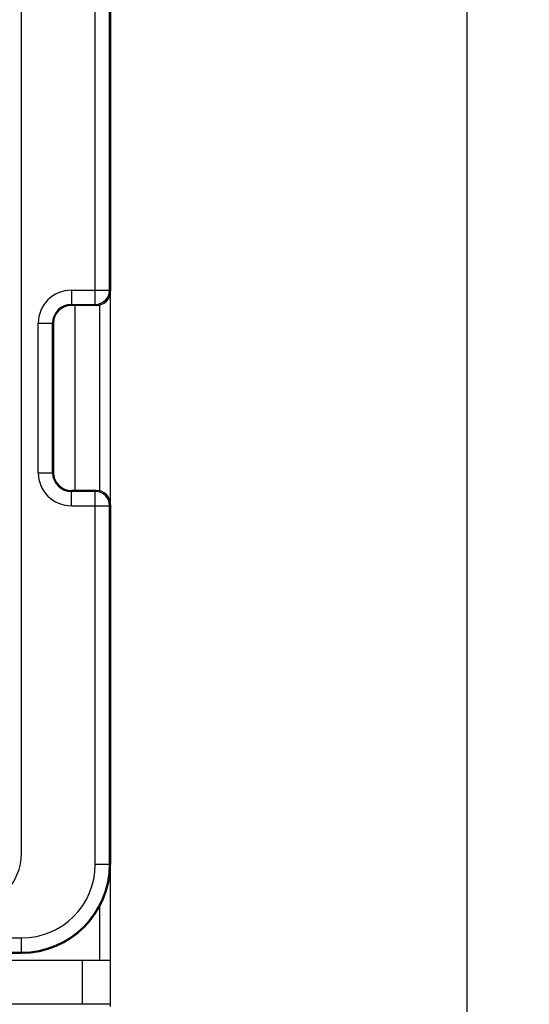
# Model space of a CAD drawing. Header units: millimetres. Extents: x 0 to 1105, y 0 to 772.
# Tile 43 of 58: x 210 to 225, y 643 to 670. Entities that reach past the tile are written whole.
import ezdxf

# ---------------------------------------------------------------- set-up
doc = ezdxf.new("R2010")
doc.units = ezdxf.units.MM
doc.header["$LTSCALE"] = 60.775
doc.header["$PDMODE"] = 3
doc.header["$PDSIZE"] = 0.3
doc.layers.get('0').update_dxf_attribs({"linetype": 'CONTINUOUS'})
doc.layers.get('Defpoints').update_dxf_attribs({"linetype": 'CONTINUOUS'})
doc.layers.add('DIM', color=7, linetype='CONTINUOUS')
doc.styles.get("Standard").update_dxf_attribs({"font": 'micross.ttf'})
doc.dimstyles.new('DIMSTYLE_1', dxfattribs={"dimtxt": 6, "dimasz": 3, "dimexe": 1, "dimexo": 1, "dimgap": 1.5, "dimtad": 1, "dimdec": 1, "dimzin": 0, "dimdsep": 46, "dimtxsty": 'Standard', "dimblk": '_FILLED', "dimblk1": '_FILLED', "dimblk2": '_FILLED', "dimcen": 0.09, "dimadec": 0, "dimazin": 0, "dimtp": 0.1, "dimtm": 0.1, "dimtfac": 1, "dimtdec": 1, "dimtofl": 0, "dimtmove": 0, "dimatfit": 3, "dimldrblk": '_FILLED', "dimfxl": 1, "dimtolj": 1, "dimtzin": 0, "dimarcsym": 0})

# ---------------------------------------------------------------- blocks, each defined once
blk = doc.blocks.new('_FILLED')
at = {"color": 0, "linetype": 'ByBlock'}
blk.add_solid([(0, 0), (-1, 0.1667), (-1, -0.1667)], dxfattribs=at)
blk = doc.blocks.new('*D2')
at = {"layer": 'Defpoints', "color": 0, "linetype": 'Continuous', "transparency": 16777216}
for p in [(210.468, 700.855), (210.468, 450.855), (232.968, 450.855)]:
    blk.add_point(p, dxfattribs=at)
at = {"layer": 'DIM', "color": 0, "linetype": 'Continuous', "lineweight": -2, "transparency": 16777216}
for p, q in [((211.468, 700.855), (233.968, 700.855)), ((232.968, 692.855), (232.968, 458.855)), ((211.468, 450.855), (233.968, 450.855))]:
    blk.add_line(p, q, dxfattribs=at)
at = {"layer": 'DIM', "color": 0, "linetype": 'Continuous', "lineweight": -2, "transparency": 16777216, "xscale": 8, "yscale": 8, "zscale": 8}
for p, rotation in [((232.968, 700.855), 90), ((232.968, 450.855), 270)]:
    blk.add_blockref('_FILLED', p, dxfattribs=dict(at, rotation=rotation))
at = {"layer": 'DIM', "color": 0, "linetype": 'Continuous', "transparency": 16777216, "insert": (225.468, 575.855), "char_height": 6, "attachment_point": 2, "rotation": 90}
blk.add_mtext('\\A1;H', dxfattribs=at)
blk = doc.blocks.new('*D5')
at = {"layer": 'Defpoints', "color": 0, "linetype": 'Continuous', "transparency": 16777216}
for p in [(208.656, 693.855), (205.468, 457.105), (222.968, 457.105)]:
    blk.add_point(p, dxfattribs=at)
at = {"layer": 'DIM', "color": 0, "linetype": 'Continuous', "lineweight": -2, "transparency": 16777216}
for p, q in [((209.656, 693.855), (223.968, 693.855)), ((222.968, 685.855), (222.968, 465.105)), ((206.468, 457.105), (223.968, 457.105))]:
    blk.add_line(p, q, dxfattribs=at)
at = {"layer": 'DIM', "color": 0, "linetype": 'Continuous', "lineweight": -2, "transparency": 16777216, "xscale": 8, "yscale": 8, "zscale": 8}
for p, rotation in [((222.968, 693.855), 90), ((222.968, 457.105), 270)]:
    blk.add_blockref('_FILLED', p, dxfattribs=dict(at, rotation=rotation))
at = {"layer": 'DIM', "color": 0, "linetype": 'Continuous', "transparency": 16777216, "insert": (215.366, 575.855), "char_height": 6, "attachment_point": 2, "rotation": 90}
blk.add_mtext('\\A1;H1', dxfattribs=at)

msp = doc.modelspace()

# ---------------------------------------------------------------- linework, layer by layer
at = {"linetype": 'Continuous'}
for p, q in [((212.54, 662.283), (212.54, 688.355)), ((212.94, 662.683), (212.94, 688.355)), ((212.968, 688.355), (212.968, 662.655)), ((210.468, 646.855), (210.468, 687.855)), ((211.868, 662.683), (212.94, 662.683)), ((211.868, 662.683), (211.868, 662.255)), ((212.94, 662.683), (212.968, 662.655)), ((212.968, 656.655), (212.968, 662.655)), ((211.868, 662.283), (212.54, 662.283)), ((212.568, 662.255), (211.868, 662.255)), ((211.968, 662.255), (211.968, 657.055)), ((212.54, 662.283), (212.568, 662.255)), ((212.668, 657.055), (212.668, 662.255)), ((210.94, 661.755), (211.368, 661.755)), ((210.94, 657.555), (210.94, 661.755)), ((211.34, 657.555), (211.34, 661.755)), ((211.368, 661.755), (211.368, 657.555)), ((210.94, 657.555), (211.368, 657.555)), ((212.568, 657.055), (211.868, 657.055)), ((211.868, 656.627), (211.868, 657.055)), ((212.568, 657.055), (212.54, 657.027)), ((212.54, 657.027), (211.868, 657.027)), ((212.54, 646.555), (212.54, 657.027)), ((211.868, 656.627), (212.94, 656.627)), ((212.968, 656.655), (212.94, 656.627)), ((212.94, 646.555), (212.94, 656.627)), ((212.968, 656.655), (212.968, 646.555)), ((212.54, 646.555), (212.968, 646.555)), ((212.968, 642.555), (212.968, 646.555)), ((212.668, 643.855), (212.668, 645.375)), ((147.468, 644.483), (210.468, 644.483)), ((210.468, 644.055), (210.468, 644.483)), ((147.468, 644.083), (210.468, 644.083)), ((147.468, 644.055), (210.468, 644.055)), ((144.888, 643.855), (212.968, 643.855)), ((212.168, 643.855), (212.168, 642.621)), ((212.168, 642.621), (145.741, 642.621))]:
    msp.add_line(p, q, dxfattribs=at)
for centre, radius, start, end in [((211.868, 661.755), 0.928, 90, 180), ((212.54, 662.683), 0.4, 270.0211, 359.9789), ((211.868, 661.755), 0.528, 90, 180), ((211.868, 661.755), 0.5, 90, 180), ((211.868, 657.555), 0.928, 180, 270), ((211.868, 657.555), 0.528, 180, 270), ((211.868, 657.555), 0.5, 180, 270), ((212.54, 656.627), 0.4, 0.0211, 89.9789), ((208.968, 646.855), 1.5, 270, 0), ((210.468, 646.555), 2.5, 270, 0), ((210.468, 646.555), 2.472, 270, 0), ((210.468, 646.555), 2.072, 270, 0)]:
    msp.add_arc(centre, radius, start, end, dxfattribs=at)
for centre, major_axis, ratio, start_param, end_param in [((212.568, 662.655), (0.283, -0.283), 0.999695, -0.785246, 0.785246), ((212.568, 656.655), (0.283, 0.283), 0.999695, -0.785246, 0.785246), ((212.168, 642.618), (0.8, 0), 0.003491, 6.283185, 7.853982)]:
    msp.add_ellipse(centre, major_axis=major_axis, ratio=ratio, start_param=start_param, end_param=end_param, dxfattribs=at)

# ---------------------------------------------------------------- dimensions: what is measured, and where the dimension line sits
at = {"layer": 'DIM', "linetype": 'Continuous'}
for base, p1, p2, text, picture, middle in [((232.968, 450.855), (210.468, 700.855), (210.468, 450.855), 'H', '*D2', (232.968, 575.855)), ((222.968, 457.105), (208.656, 693.855), (205.468, 457.105), 'H1', '*D5', (222.968, 575.855))]:
    dim = msp.add_linear_dim(base=base, p1=p1, p2=p2, angle=270, text=text, dimstyle='DIMSTYLE_1', override={"dimasz": 8}, dxfattribs=at)
    dim.commit()
    dim.dimension.update_dxf_attribs({"geometry": picture, "text_midpoint": middle, "dimtype": 160})

doc.saveas('drawing.dxf')
